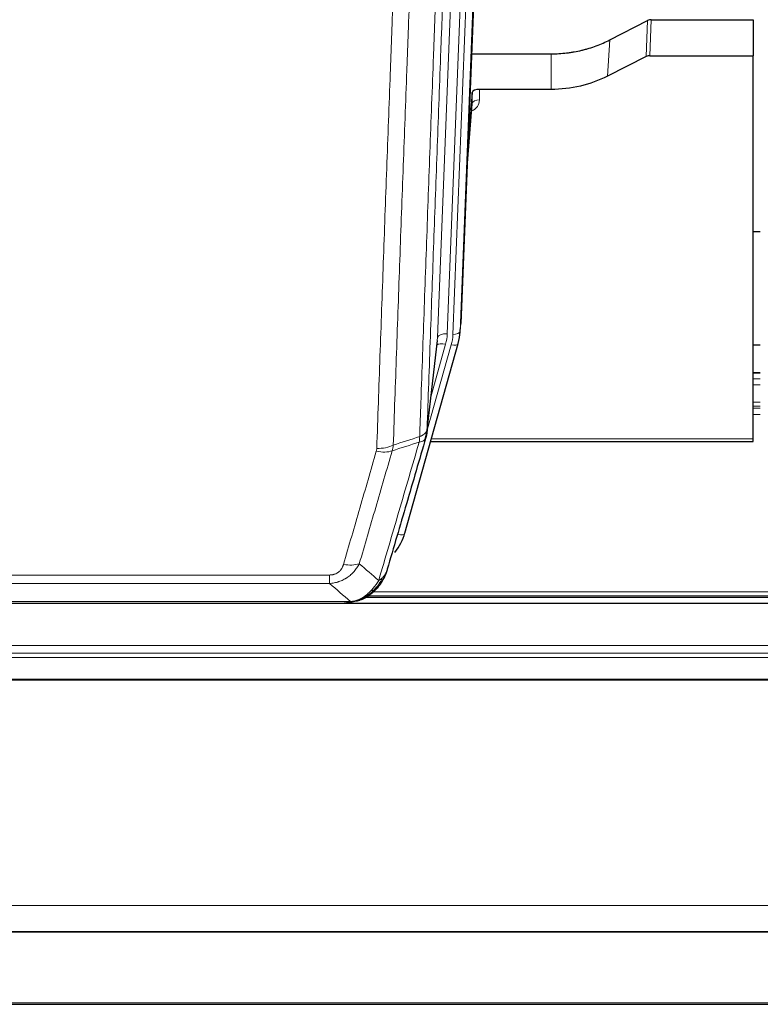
# Model space of a CAD drawing. Header units: inches. Extents: x 0 to 23760, y -13 to 16800.
# Tile 38 of 256: x 5719 to 6028, y 5565 to 5975. Entities that reach past the tile are written whole.
import ezdxf

# ---------------------------------------------------------------- set-up
doc = ezdxf.new("R2010")
doc.units = ezdxf.units.IN
doc.layers.add('1', color=7, linetype='Continuous', true_color=0xffffff)
doc.layers.add('254', color=7, linetype='Continuous', true_color=0xffffff)

msp = doc.modelspace()

# ---------------------------------------------------------------- linework, layer by layer
at = {"layer": '1', "color": 2, "linetype": 'Continuous', "lineweight": 25}
for p, q in [((5916.056, 6181.309), (5902.938, 5848.108)), ((5982.147, 5974.587), (6024.534, 5974.587)), ((6024.534, 5974.587), (6024.534, 5959.597)), ((5964.97, 5966.203), (5980.648, 5974.231)), ((5907.359, 5960.395), (5940.534, 5960.395)), ((5980.078, 5959.245), (5963.913, 5951.071)), ((5981.576, 5959.597), (6024.534, 5959.597)), ((6024.534, 5800.117), (6024.534, 5959.597)), ((5907.632, 5944.335), (5905.81, 5921.053)), ((5907.643, 5939.758), (5907.632, 5944.335)), ((5940.534, 5945.585), (5910.631, 5945.585)), ((5905.429, 5911.379), (5907.636, 5939.579)), ((6027.497, 5886.312), (6024.525, 5886.312)), ((5902.443, 5843.264), (5902.816, 5846.523)), ((5879.587, 5760.916), (5901.761, 5839.802)), ((5888.725, 5802.603), (5893.141, 5841.122)), ((5901.761, 5839.802), (5901.78, 5839.898)), ((6027.531, 5827.566), (6024.483, 5827.566)), ((5890.314, 5799.086), (6024.534, 5799.086)), ((6024.534, 5799.086), (6024.534, 5800.117)), ((5861.536, 5733.3), (5861.636, 5733.328)), ((5863.488, 5734.33), (6187.485, 5734.33)), ((6528.034, 5731.633), (5411.034, 5731.633)), ((5636.473, 5731.824), (5854.594, 5731.824)), ((5411.034, 5595.14), (6528.034, 5595.14)), ((5411.034, 5594.958), (6528.034, 5594.958)), ((5411.034, 5564.83), (6528.034, 5564.83))]:
    msp.add_line(p, q, dxfattribs=at)
at = {"layer": '1', "color": 110, "linetype": 'Continuous', "lineweight": 13}
for p, q in [((5910.289, 6175.816), (5897.223, 5843.922)), ((5899.57, 5843.629), (5912.681, 6176.651)), ((5915.675, 6177.871), (5902.564, 5844.849)), ((5893.231, 5842.295), (5906.297, 6174.189)), ((5982.147, 5974.587), (5981.576, 5959.597)), ((5980.078, 5959.245), (5980.648, 5974.231)), ((5963.913, 5951.071), (5964.97, 5966.203)), ((5940.534, 5945.585), (5940.534, 5960.395)), ((5910.631, 5945.585), (5910.641, 5941.169)), ((5905.436, 5911.571), (5907.643, 5939.758)), ((5902.564, 5844.849), (5902.938, 5848.108)), ((5888.801, 5803.394), (5898.873, 5839.228)), ((5888.854, 5804.115), (5893.231, 5842.295)), ((5890.5, 5818.083), (5896.526, 5839.521)), ((6024.483, 5827.51), (6027.531, 5827.51)), ((6024.483, 5825.062), (6027.531, 5825.062)), ((6024.483, 5822.584), (6027.531, 5822.584)), ((6024.483, 5815.394), (6027.531, 5815.394)), ((6024.483, 5813.742), (6027.531, 5813.742)), ((6024.483, 5812.957), (6027.531, 5812.957)), ((6024.483, 5810.259), (6027.531, 5810.259)), ((5890.601, 5800.117), (6024.534, 5800.117)), ((5876.699, 5760.342), (5881.425, 5777.153)), ((5642.862, 5743.488), (5848.205, 5743.488)), ((5848.205, 5739.955), (5848.205, 5743.488)), ((5848.205, 5739.955), (5642.862, 5739.955)), ((5861.636, 5733.328), (5861.705, 5733.486)), ((5864.38, 5734.891), (6186.593, 5734.891)), ((5866.313, 5736.504), (6184.586, 5736.504)), ((5634.131, 5732.487), (5856.937, 5732.487)), ((5411.034, 5714.176), (6528.034, 5714.176)), ((5411.034, 5710.934), (6528.034, 5710.934)), ((5411.034, 5709.09), (6528.034, 5709.09)), ((5411.034, 5700.177), (6528.034, 5700.176)), ((5411.034, 5699.732), (6528.034, 5699.732)), ((5411.034, 5605.905), (6528.034, 5605.905)), ((5411.034, 5565.375), (6528.034, 5565.375))]:
    msp.add_line(p, q, dxfattribs=at)
at = {"layer": '1', "color": 2, "linetype": 'Continuous', "lineweight": 25}
for centre, major_axis, ratio, start_param, end_param in [((5982.148, 5971.925), (3, -0.007), 0.8874311, 1.5734878, 2.096692), ((5981.579, 5956.968), (3, -0.011), 0.8761328, 1.5751062, 2.0983104), ((5910.631, 5944.291), (-3, 0), 0.4313147, 4.7122344, 6.2494043), ((5875.552, 5845.765), (27.027, -0.37), 0.8864308, 6.0512739, 6.2604253), ((5853.392, 5766.929), (27.014, -0.465), 0.8900028, 5.6783871, 6.0539117)]:
    msp.add_ellipse(centre, major_axis=major_axis, ratio=ratio, start_param=start_param, end_param=end_param, dxfattribs=at)
at = {"layer": '1', "color": 110, "linetype": 'Continuous', "lineweight": 13}
for centre, major_axis, ratio, start_param, end_param in [((5904.638, 5941.169), (6.003, -0.046), 0.8757409, 5.1963204, 6.2920244), ((5910.641, 5939.715), (-3, -0.007), 0.4848086, 4.7112485, 6.2484184), ((5897.223, 5842.075), (3.997, -0.157), 0.4614673, 1.5889619, 3.1073983), ((5873.205, 5844.672), (24.033, -0.038), 0.8858289, 6.0405671, 6.2497185), ((5875.552, 5844.379), (24.033, -0.038), 0.8858289, 6.0405671, 6.2497185), ((5899.57, 5845.015), (2.998, -0.118), 0.4614673, 4.7305545, 6.248991), ((5896.526, 5837.674), (3.851, -1.082), 0.4480327, 1.6960734, 2.8915811), ((5898.873, 5840.613), (2.888, -0.812), 0.4480327, 4.837666, 6.2831701), ((5867.713, 5800.592), (-9.604, 2.788), 0.5442898, 1.7274916, 2.473129), ((5867.901, 5801.765), (-9.994, 0.345), 0.559112, 1.5901207, 2.34753), ((5876.699, 5761.727), (2.888, -0.812), 0.4480327, 4.837666, 6.2831701), ((5854.052, 5753.71), (9.598, -2.808), 0.562843, 4.8755761, 5.6185342)]:
    msp.add_ellipse(centre, major_axis=major_axis, ratio=ratio, start_param=start_param, end_param=end_param, dxfattribs=at)
for points, knots in [([(5901.05, 6126.783), (5900.48, 6112.783), (5899.355, 6084.915), (5898.261, 6057.312), (5897.452, 6036.708), (5897.05, 6026.431), (5896.586, 6014.484), (5896.389, 6009.373), (5896.257, 6005.968), (5896.191, 6004.266), (5895.864, 5995.764), (5895.473, 5985.588), (5895.023, 5973.763), (5894.831, 5968.705), (5894.703, 5965.335), (5894.64, 5963.651), (5894.067, 5948.507), (5893.066, 5921.739), (5891.611, 5882.045), (5890.205, 5842.811), (5889.299, 5816.962), (5888.854, 5804.115)], [0, 0, 0, 0, 0.125, 0.25, 0.25, 0.3125, 0.34375, 0.359375, 0.359375, 0.375, 0.375, 0.4375, 0.46875, 0.484375, 0.484375, 0.5, 0.5, 0.625, 0.75, 0.875, 1, 1, 1, 1]), ([(5885.765, 5801.106), (5885.821, 5802.718), (5885.877, 5804.332), (5885.989, 5807.561), (5886.157, 5812.408), (5886.553, 5823.743), (5886.896, 5833.502), (5887.59, 5853.079), (5888.53, 5879.335), (5889.988, 5919.18), (5890.993, 5946.051), (5891.567, 5961.252), (5891.63, 5962.942), (5891.759, 5966.325), (5891.951, 5971.402), (5892.402, 5983.273), (5892.794, 5993.487), (5893.122, 6002.022), (5893.188, 6003.73), (5893.32, 6007.148), (5893.519, 6012.278), (5893.984, 6024.27), (5894.386, 6034.586), (5895.198, 6055.268), (5896.295, 6082.976), (5897.423, 6110.949), (5897.994, 6125.002)], [0, 0, 0, 0, 0.015625, 0.015625, 0.03125, 0.0625, 0.125, 0.125, 0.25, 0.375, 0.5, 0.5, 0.515625, 0.515625, 0.53125, 0.5625, 0.625, 0.625, 0.640625, 0.640625, 0.65625, 0.6875, 0.75, 0.75, 0.875, 1, 1, 1, 1]), ([(5867.901, 5796.172), (5868.338, 5808.885), (5869.229, 5834.463), (5870.149, 5860.343), (5870.851, 5879.866), (5871.087, 5886.392), (5871.563, 5899.483), (5871.803, 5906.047), (5872.528, 5925.796), (5873.02, 5939.033), (5873.643, 5955.669), (5873.768, 5959), (5874.02, 5965.67), (5874.398, 5975.688), (5874.781, 5985.743), (5875.551, 6005.901), (5876.593, 6032.91), (5878.201, 6073.814), (5879.302, 6101.344), (5879.859, 6115.174)], [0, 0, 0, 0, 0.125, 0.25, 0.25, 0.3125, 0.3125, 0.375, 0.375, 0.5, 0.5, 0.53125, 0.53125, 0.5625, 0.625, 0.625, 0.75, 0.875, 1, 1, 1, 1]), ([(5886.742, 6116.135), (5886.184, 6102.322), (5885.082, 6074.827), (5883.472, 6033.975), (5882.429, 6007.001), (5881.657, 5986.868), (5881.274, 5976.826), (5880.895, 5966.821), (5880.644, 5960.159), (5880.518, 5956.832), (5879.894, 5940.218), (5879.402, 5926.998), (5878.676, 5907.273), (5878.436, 5900.718), (5877.959, 5887.643), (5877.723, 5881.125), (5877.02, 5861.627), (5876.098, 5835.78), (5875.207, 5810.235), (5874.768, 5797.538)], [0, 0, 0, 0, 0.125, 0.25, 0.375, 0.375, 0.4375, 0.46875, 0.46875, 0.5, 0.5, 0.625, 0.625, 0.6875, 0.6875, 0.75, 0.75, 0.875, 1, 1, 1, 1]), ([(5885.765, 5801.106), (5885.778, 5801.111), (5885.803, 5801.12), (5885.841, 5801.135), (5885.879, 5801.149), (5885.917, 5801.164), (5885.956, 5801.18), (5885.994, 5801.195), (5886.033, 5801.211), (5886.071, 5801.227), (5886.11, 5801.243), (5886.149, 5801.259), (5886.188, 5801.276), (5886.227, 5801.293), (5886.266, 5801.311), (5886.305, 5801.328), (5886.344, 5801.346), (5886.383, 5801.365), (5886.422, 5801.383), (5886.461, 5801.402), (5886.5, 5801.421), (5886.54, 5801.44), (5886.579, 5801.46), (5886.618, 5801.48), (5886.657, 5801.5), (5886.697, 5801.521), (5886.736, 5801.542), (5886.775, 5801.563), (5886.814, 5801.585), (5886.853, 5801.607), (5886.892, 5801.629), (5886.931, 5801.651), (5886.97, 5801.674), (5887.008, 5801.697), (5887.047, 5801.721), (5887.085, 5801.745), (5887.124, 5801.769), (5887.162, 5801.793), (5887.2, 5801.818), (5887.238, 5801.843), (5887.276, 5801.869), (5887.313, 5801.894), (5887.351, 5801.92), (5887.388, 5801.947), (5887.425, 5801.974), (5887.462, 5802.001), (5887.499, 5802.028), (5887.535, 5802.056), (5887.572, 5802.084), (5887.608, 5802.113), (5887.643, 5802.142), (5887.679, 5802.171), (5887.714, 5802.201), (5887.749, 5802.231), (5887.783, 5802.261), (5887.818, 5802.291), (5887.852, 5802.322), (5887.885, 5802.354), (5887.918, 5802.385), (5887.954, 5802.42), (5887.991, 5802.456), (5888.029, 5802.496), (5888.066, 5802.535), (5888.103, 5802.575), (5888.139, 5802.615), (5888.174, 5802.655), (5888.208, 5802.696), (5888.242, 5802.736), (5888.274, 5802.777), (5888.306, 5802.818), (5888.337, 5802.859), (5888.367, 5802.9), (5888.396, 5802.942), (5888.425, 5802.984), (5888.452, 5803.026), (5888.479, 5803.068), (5888.504, 5803.11), (5888.529, 5803.152), (5888.553, 5803.195), (5888.576, 5803.237), (5888.599, 5803.28), (5888.62, 5803.323), (5888.641, 5803.366), (5888.66, 5803.409), (5888.679, 5803.453), (5888.697, 5803.496), (5888.714, 5803.54), (5888.73, 5803.583), (5888.745, 5803.627), (5888.76, 5803.671), (5888.773, 5803.715), (5888.786, 5803.759), (5888.798, 5803.803), (5888.808, 5803.848), (5888.818, 5803.892), (5888.827, 5803.936), (5888.836, 5803.981), (5888.843, 5804.025), (5888.849, 5804.07), (5888.853, 5804.1), (5888.854, 5804.115)], [0, 0, 0, 0, 0.0069372, 0.0139334, 0.0209887, 0.028103, 0.0352764, 0.0425088, 0.0498003, 0.0571509, 0.0645605, 0.0720292, 0.0795569, 0.0871437, 0.0947896, 0.1024945, 0.1102584, 0.1180815, 0.1259636, 0.1339048, 0.141905, 0.1499643, 0.1580827, 0.1662601, 0.1744966, 0.1827922, 0.1911468, 0.1995605, 0.2080333, 0.2165651, 0.225156, 0.233806, 0.2425151, 0.2512832, 0.2601104, 0.2689967, 0.277942, 0.2869465, 0.29601, 0.3051325, 0.3143142, 0.3235549, 0.3328547, 0.3422136, 0.3516315, 0.3611085, 0.3706446, 0.3802398, 0.3898941, 0.3996074, 0.4093798, 0.4192113, 0.4291019, 0.4390515, 0.4490602, 0.459128, 0.4692549, 0.4794409, 0.4896859, 0.4999901, 0.5124905, 0.524991, 0.5374914, 0.5499918, 0.5624922, 0.5749926, 0.587493, 0.5999934, 0.6124937, 0.6249941, 0.6374944, 0.6499948, 0.6624951, 0.6749954, 0.6874957, 0.699996, 0.7124963, 0.7249966, 0.7374968, 0.7499971, 0.7624973, 0.7749976, 0.7874978, 0.799998, 0.8124982, 0.8249984, 0.8374986, 0.8499988, 0.8624989, 0.8749991, 0.8874992, 0.8999993, 0.9124995, 0.9249996, 0.9374997, 0.9499998, 0.9624998, 0.9749999, 0.9875, 1, 1, 1, 1]), ([(5868.699, 5741.206), (5870.097, 5745.96), (5871.496, 5750.727), (5874.299, 5760.282), (5875.702, 5765.072), (5879.915, 5779.475), (5882.731, 5789.122), (5885.553, 5798.815)], [0, 0, 0, 0, 0.25, 0.25, 0.5, 0.5, 1, 1, 1, 1]), ([(5885.765, 5801.106), (5885.744, 5800.705), (5885.729, 5800.318), (5885.671, 5799.56), (5885.628, 5799.188), (5885.553, 5798.815)], [0, 0, 0, 0, 0.5, 0.5, 1, 1, 1, 1]), ([(5885.553, 5798.815), (5885.962, 5798.85), (5886.335, 5798.92), (5886.993, 5799.123), (5887.278, 5799.257), (5887.75, 5799.579), (5887.936, 5799.767), (5888.199, 5800.187), (5888.277, 5800.418), (5888.298, 5800.664)], [0, 0, 0, 0, 0.25, 0.25, 0.5, 0.5, 0.75, 0.75, 1, 1, 1, 1]), ([(5854.052, 5747.923), (5855.186, 5751.815), (5856.321, 5755.715), (5858.594, 5763.53), (5859.731, 5767.445), (5863.147, 5779.213), (5865.428, 5787.089), (5867.713, 5794.994)], [0, 0, 0, 0, 0.25, 0.25, 0.5, 0.5, 1, 1, 1, 1]), ([(5874.31, 5795.165), (5872.021, 5787.272), (5869.737, 5779.409), (5866.318, 5767.659), (5865.179, 5763.75), (5862.904, 5755.948), (5861.767, 5752.054), (5860.632, 5748.168)], [0, 0, 0, 0, 0.5, 0.5, 0.75, 0.75, 1, 1, 1, 1]), ([(5867.901, 5796.172), (5867.894, 5795.973), (5867.875, 5795.775), (5867.813, 5795.383), (5867.769, 5795.188), (5867.713, 5794.994)], [0, 0, 0, 0, 0.5, 0.5, 1, 1, 1, 1]), ([(5860.632, 5748.168), (5860.334, 5747.6), (5860.008, 5747.053), (5859.295, 5746.002), (5858.909, 5745.497), (5858.28, 5744.775), (5858.008, 5744.481), (5857.723, 5744.197), (5857.608, 5744.084), (5857.55, 5744.027), (5857.374, 5743.861), (5857.256, 5743.752), (5856.653, 5743.216), (5856.144, 5742.819), (5855.472, 5742.364), (5855.336, 5742.276), (5855.129, 5742.146), (5855.059, 5742.103), (5854.92, 5742.018), (5854.849, 5741.977), (5854.497, 5741.772), (5854.21, 5741.618), (5853.334, 5741.184), (5852.73, 5740.934), (5852.026, 5740.697), (5851.947, 5740.672), (5851.79, 5740.621), (5851.71, 5740.597), (5851.472, 5740.525), (5851.313, 5740.48), (5850.833, 5740.353), (5850.511, 5740.279), (5849.536, 5740.088), (5848.875, 5740.001), (5848.205, 5739.955)], [0, 0, 0, 0, 0.125, 0.125, 0.25, 0.25, 0.3125, 0.328125, 0.328125, 0.34375, 0.34375, 0.375, 0.375, 0.5, 0.5, 0.53125, 0.53125, 0.546875, 0.546875, 0.5625, 0.5625, 0.625, 0.625, 0.75, 0.75, 0.765625, 0.765625, 0.78125, 0.78125, 0.8125, 0.8125, 0.875, 0.875, 1, 1, 1, 1]), ([(5854.052, 5747.923), (5854.031, 5747.851), (5854.009, 5747.779), (5853.963, 5747.636), (5853.939, 5747.564), (5853.863, 5747.351), (5853.809, 5747.21), (5853.691, 5746.932), (5853.627, 5746.795), (5853.491, 5746.523), (5853.418, 5746.389), (5853.26, 5746.125), (5853.176, 5745.994), (5853.041, 5745.802), (5852.994, 5745.739), (5852.898, 5745.613), (5852.848, 5745.55), (5852.694, 5745.366), (5852.586, 5745.247), (5852.359, 5745.018), (5852.239, 5744.908), (5852.049, 5744.749), (5851.952, 5744.671), (5851.851, 5744.596), (5851.783, 5744.547), (5851.748, 5744.523), (5851.574, 5744.402), (5851.429, 5744.313), (5850.982, 5744.064), (5850.666, 5743.925), (5850.245, 5743.786), (5850.16, 5743.759), (5849.987, 5743.71), (5849.9, 5743.688), (5849.639, 5743.626), (5849.463, 5743.593), (5849.108, 5743.539), (5848.929, 5743.52), (5848.569, 5743.494), (5848.388, 5743.488), (5848.205, 5743.488)], [0, 0, 0, 0, 0.03125, 0.03125, 0.0625, 0.0625, 0.125, 0.125, 0.1875, 0.1875, 0.25, 0.25, 0.3125, 0.3125, 0.34375, 0.34375, 0.375, 0.375, 0.4375, 0.4375, 0.5, 0.5, 0.53125, 0.546875, 0.546875, 0.5625, 0.5625, 0.625, 0.625, 0.75, 0.75, 0.78125, 0.78125, 0.8125, 0.8125, 0.875, 0.875, 0.9375, 0.9375, 1, 1, 1, 1]), ([(5868.699, 5741.206), (5868.006, 5740.091), (5867.24, 5738.993), (5866.113, 5737.643), (5865.823, 5737.315), (5865.524, 5736.999)], [0, 0, 0, 0, 0.75, 0.75, 1, 1, 1, 1]), ([(5870.406, 5742.536), (5869.708, 5741.083), (5868.837, 5739.689), (5867.476, 5738.006), (5867.12, 5737.6), (5866.748, 5737.211)], [0, 0, 0, 0, 0.75, 0.75, 1, 1, 1, 1]), ([(5870.406, 5742.536), (5870.283, 5742.414), (5870.155, 5742.294), (5869.823, 5742.003), (5869.612, 5741.834), (5869.171, 5741.51), (5868.94, 5741.354), (5868.699, 5741.206)], [0, 0, 0, 0, 0.25, 0.25, 0.625, 0.625, 1, 1, 1, 1]), ([(5871.617, 5744.12), (5871.578, 5744.05), (5871.537, 5743.98), (5871.37, 5743.702), (5871.231, 5743.498), (5870.927, 5743.102), (5870.763, 5742.909), (5870.528, 5742.659), (5870.468, 5742.597), (5870.406, 5742.536)], [0, 0, 0, 0, 0.125, 0.125, 0.5, 0.5, 0.875, 0.875, 1, 1, 1, 1]), ([(5865.524, 5736.999), (5865.374, 5736.84), (5865.223, 5736.685), (5864.608, 5736.076), (5864.129, 5735.648), (5863.135, 5734.862), (5862.62, 5734.504), (5861.913, 5734.079), (5861.735, 5733.977), (5861.554, 5733.88)], [0, 0, 0, 0, 0.125, 0.125, 0.5, 0.5, 0.875, 0.875, 1, 1, 1, 1]), ([(5866.748, 5737.211), (5866.649, 5737.185), (5866.548, 5737.162), (5866.291, 5737.111), (5866.134, 5737.088), (5865.823, 5737.043), (5865.67, 5737.023), (5865.524, 5736.999)], [0, 0, 0, 0, 0.25, 0.25, 0.625, 0.625, 1, 1, 1, 1]), ([(5867.734, 5737.696), (5867.703, 5737.669), (5867.671, 5737.643), (5867.536, 5737.542), (5867.423, 5737.472), (5867.174, 5737.35), (5867.038, 5737.298), (5866.846, 5737.238), (5866.797, 5737.224), (5866.748, 5737.211)], [0, 0, 0, 0, 0.125, 0.125, 0.5, 0.5, 0.875, 0.875, 1, 1, 1, 1]), ([(5861.554, 5733.88), (5861.194, 5733.685), (5860.827, 5733.509), (5859.333, 5732.882), (5858.157, 5732.588), (5856.937, 5732.487)], [0, 0, 0, 0, 0.25, 0.25, 1, 1, 1, 1]), ([(5861.705, 5733.486), (5861.706, 5733.515), (5861.705, 5733.548), (5861.691, 5733.633), (5861.675, 5733.689), (5861.627, 5733.793), (5861.595, 5733.841), (5861.554, 5733.88)], [0, 0, 0, 0, 0.25, 0.25, 0.625, 0.625, 1, 1, 1, 1]), ([(5856.066, 5731.966), (5856.074, 5731.968), (5856.09, 5731.972), (5856.113, 5731.977), (5856.137, 5731.983), (5856.16, 5731.989), (5856.182, 5731.995), (5856.205, 5732.001), (5856.226, 5732.007), (5856.248, 5732.013), (5856.269, 5732.019), (5856.29, 5732.025), (5856.311, 5732.032), (5856.331, 5732.038), (5856.351, 5732.045), (5856.371, 5732.051), (5856.39, 5732.058), (5856.409, 5732.065), (5856.428, 5732.072), (5856.446, 5732.079), (5856.464, 5732.086), (5856.482, 5732.093), (5856.499, 5732.1), (5856.516, 5732.107), (5856.533, 5732.114), (5856.549, 5732.122), (5856.565, 5732.129), (5856.581, 5732.137), (5856.596, 5732.144), (5856.611, 5732.152), (5856.626, 5732.16), (5856.64, 5732.168), (5856.654, 5732.175), (5856.668, 5732.183), (5856.682, 5732.191), (5856.695, 5732.199), (5856.707, 5732.207), (5856.72, 5732.216), (5856.732, 5732.224), (5856.743, 5732.232), (5856.755, 5732.241), (5856.766, 5732.249), (5856.776, 5732.257), (5856.787, 5732.266), (5856.797, 5732.275), (5856.807, 5732.283), (5856.816, 5732.292), (5856.825, 5732.301), (5856.834, 5732.31), (5856.842, 5732.318), (5856.85, 5732.327), (5856.858, 5732.336), (5856.865, 5732.345), (5856.872, 5732.354), (5856.879, 5732.364), (5856.886, 5732.373), (5856.892, 5732.382), (5856.897, 5732.391), (5856.903, 5732.401), (5856.908, 5732.41), (5856.913, 5732.419), (5856.917, 5732.429), (5856.921, 5732.438), (5856.925, 5732.448), (5856.928, 5732.458), (5856.931, 5732.467), (5856.934, 5732.477), (5856.936, 5732.483), (5856.937, 5732.487)], [0, 0, 0, 0, 0.0185022, 0.0368847, 0.0551481, 0.073293, 0.0913199, 0.1092294, 0.1270222, 0.1446988, 0.1622598, 0.1797059, 0.1970378, 0.2142561, 0.2313614, 0.2483544, 0.265236, 0.2820066, 0.2986672, 0.3152184, 0.331661, 0.3479958, 0.3642235, 0.380345, 0.3963611, 0.4122725, 0.4280803, 0.4437851, 0.459388, 0.4748898, 0.4902915, 0.5055939, 0.5207981, 0.535905, 0.5509156, 0.565831, 0.5806521, 0.5953801, 0.6100159, 0.6245607, 0.6390157, 0.6533819, 0.6676604, 0.6818526, 0.6959596, 0.7099825, 0.7239227, 0.7377815, 0.75156, 0.7652597, 0.7788818, 0.7924277, 0.8058989, 0.8192966, 0.8326224, 0.8458776, 0.8590638, 0.8721825, 0.8852351, 0.8982233, 0.9111485, 0.9240124, 0.9368166, 0.9495628, 0.9622525, 0.9748874, 0.9874694, 1, 1, 1, 1])]:
    msp.add_open_spline(points, degree=3, knots=knots, dxfattribs=at)
at = {"layer": '1', "color": 2, "linetype": 'Continuous', "lineweight": 25}
for points, knots in [([(5940.534, 5960.395), (5941.604, 5960.395), (5943.739, 5960.458), (5945.864, 5960.644), (5947.19, 5960.799), (5947.455, 5960.832), (5947.984, 5960.902), (5948.775, 5961.012), (5949.563, 5961.139), (5951.134, 5961.417), (5952.174, 5961.632), (5953.336, 5961.909), (5953.465, 5961.94), (5953.722, 5962.003), (5954.108, 5962.1), (5955.004, 5962.334), (5955.764, 5962.551), (5957.274, 5963.007), (5959.261, 5963.672), (5961.195, 5964.449), (5963.103, 5965.283), (5964.043, 5965.728), (5964.97, 5966.203)], [0, 0, 0, 0, 0.125, 0.25, 0.25, 0.28125, 0.28125, 0.3125, 0.375, 0.375, 0.5, 0.5, 0.515625, 0.515625, 0.53125, 0.5625, 0.625, 0.625, 0.75, 0.875, 0.875, 1, 1, 1, 1]), ([(5963.913, 5951.071), (5960.38, 5949.285), (5956.578, 5947.906), (5948.695, 5946.056), (5944.615, 5945.585), (5940.534, 5945.585)], [0, 0, 0, 0, 0.5, 0.5, 1, 1, 1, 1]), ([(5888.854, 5804.115), (5888.854, 5804.104), (5888.853, 5804.064), (5888.849, 5803.978), (5888.842, 5803.839), (5888.831, 5803.646), (5888.812, 5803.4), (5888.783, 5803.101), (5888.742, 5802.749), (5888.698, 5802.449), (5888.659, 5802.218), (5888.634, 5802.075), (5888.608, 5801.936), (5888.581, 5801.801), (5888.553, 5801.669), (5888.526, 5801.542), (5888.498, 5801.419), (5888.469, 5801.299), (5888.441, 5801.184), (5888.412, 5801.072), (5888.383, 5800.965), (5888.355, 5800.861), (5888.327, 5800.761), (5888.308, 5800.696), (5888.298, 5800.664)], [0, 0, 0, 0, 0.0092499, 0.0337179, 0.073404, 0.128308, 0.1984299, 0.2837694, 0.3843264, 0.5001005, 0.5424888, 0.5838484, 0.6241794, 0.6634821, 0.7017567, 0.7390032, 0.7752221, 0.8104134, 0.8445775, 0.8777146, 0.909825, 0.9409091, 0.9709673, 1, 1, 1, 1]), ([(5888.298, 5800.664), (5885.612, 5791.453), (5882.933, 5782.283), (5878.922, 5768.59), (5877.587, 5764.037), (5874.919, 5754.95), (5873.586, 5750.417), (5872.256, 5745.895)], [0, 0, 0, 0, 0.5, 0.5, 0.75, 0.75, 1, 1, 1, 1]), ([(5872.256, 5745.895), (5872.25, 5745.873), (5872.238, 5745.829), (5872.22, 5745.763), (5872.202, 5745.697), (5872.183, 5745.632), (5872.165, 5745.567), (5872.146, 5745.502), (5872.127, 5745.437), (5872.108, 5745.373), (5872.088, 5745.309), (5872.069, 5745.246), (5872.049, 5745.182), (5872.03, 5745.119), (5872.01, 5745.057), (5871.99, 5744.994), (5871.969, 5744.932), (5871.949, 5744.87), (5871.928, 5744.809), (5871.908, 5744.747), (5871.887, 5744.686), (5871.866, 5744.626), (5871.845, 5744.565), (5871.824, 5744.505), (5871.802, 5744.445), (5871.781, 5744.385), (5871.759, 5744.326), (5871.738, 5744.267), (5871.716, 5744.208), (5871.694, 5744.15), (5871.672, 5744.092), (5871.649, 5744.034), (5871.627, 5743.976), (5871.605, 5743.919), (5871.582, 5743.862), (5871.56, 5743.805), (5871.537, 5743.749), (5871.514, 5743.693), (5871.491, 5743.637), (5871.468, 5743.581), (5871.445, 5743.526), (5871.422, 5743.471), (5871.398, 5743.416), (5871.375, 5743.362), (5871.351, 5743.307), (5871.328, 5743.253), (5871.304, 5743.2), (5871.281, 5743.147), (5871.257, 5743.093), (5871.233, 5743.041), (5871.209, 5742.988), (5871.185, 5742.936), (5871.161, 5742.884), (5871.137, 5742.832), (5871.113, 5742.781), (5871.088, 5742.73), (5871.064, 5742.679), (5871.04, 5742.629), (5871.015, 5742.578), (5870.991, 5742.528), (5870.966, 5742.479), (5870.942, 5742.429), (5870.917, 5742.38), (5870.893, 5742.331), (5870.868, 5742.283), (5870.843, 5742.234), (5870.825, 5742.198), (5870.814, 5742.178), (5870.812, 5742.175)], [0, 0, 0, 0, 0.0171812, 0.0343046, 0.0513704, 0.0683783, 0.0853286, 0.1022212, 0.119056, 0.1358331, 0.1525524, 0.1692141, 0.185818, 0.2023642, 0.2188526, 0.2352834, 0.2516564, 0.2679717, 0.2842292, 0.3004291, 0.3165712, 0.3326555, 0.3486822, 0.3646511, 0.3805623, 0.3964158, 0.4122116, 0.4279496, 0.4436299, 0.4592525, 0.4748173, 0.4903244, 0.5057738, 0.5211655, 0.5364994, 0.5517757, 0.5669942, 0.5821549, 0.597258, 0.6123033, 0.6272909, 0.6422208, 0.6570929, 0.6719073, 0.686664, 0.701363, 0.7160042, 0.7305878, 0.7451136, 0.7595816, 0.773992, 0.7883446, 0.8026395, 0.8168767, 0.8310561, 0.8451778, 0.8592418, 0.8732481, 0.8871967, 0.9010875, 0.9149206, 0.928696, 0.9424136, 0.9560736, 0.9696758, 0.9832203, 0.996707, 1, 1, 1, 1]), ([(5872.256, 5745.895), (5872.171, 5745.434), (5872.029, 5744.983), (5871.766, 5744.404), (5871.694, 5744.261), (5871.617, 5744.12)], [0, 0, 0, 0, 0.75, 0.75, 1, 1, 1, 1]), ([(5871.617, 5744.12), (5871.004, 5742.381), (5870.108, 5740.692), (5868.579, 5738.656), (5868.169, 5738.165), (5867.734, 5737.696)], [0, 0, 0, 0, 0.75, 0.75, 1, 1, 1, 1]), ([(5866.748, 5737.211), (5866.562, 5737.017), (5866.373, 5736.826), (5865.601, 5736.083), (5864.991, 5735.567), (5863.722, 5734.629), (5863.062, 5734.207), (5862.161, 5733.715), (5861.933, 5733.597), (5861.705, 5733.486)], [0, 0, 0, 0, 0.125, 0.125, 0.5, 0.5, 0.875, 0.875, 1, 1, 1, 1]), ([(5867.734, 5737.696), (5867.516, 5737.461), (5867.293, 5737.232), (5866.419, 5736.382), (5865.729, 5735.801), (5865.002, 5735.275)], [0, 0, 0, 0, 0.2626999, 0.2626999, 1, 1, 1, 1]), ([(5868.113, 5738.166), (5868.057, 5738.064), (5867.988, 5737.961), (5867.852, 5737.805), (5867.796, 5737.749), (5867.734, 5737.696)], [0, 0, 0, 0, 0.6295096, 0.6295096, 1, 1, 1, 1]), ([(5861.705, 5733.486), (5861.247, 5733.262), (5860.783, 5733.063), (5858.913, 5732.361), (5857.476, 5732.055), (5856.066, 5731.966)], [0, 0, 0, 0, 0.25, 0.25, 1, 1, 1, 1]), ([(5861.536, 5733.3), (5860.958, 5733.05), (5860.37, 5732.831), (5859.689, 5732.616), (5859.602, 5732.59), (5859.515, 5732.563)], [0, 0, 0, 0, 0.8717446, 0.8717446, 1, 1, 1, 1]), ([(5854.394, 5731.826), (5854.409, 5731.826), (5854.437, 5731.825), (5854.478, 5731.825), (5854.519, 5731.824), (5854.558, 5731.824), (5854.597, 5731.824), (5854.634, 5731.824), (5854.671, 5731.824), (5854.706, 5731.825), (5854.74, 5731.825), (5854.773, 5731.826), (5854.805, 5731.827), (5854.836, 5731.827), (5854.866, 5731.828), (5854.895, 5731.829), (5854.923, 5731.83), (5854.95, 5731.831), (5854.976, 5731.832), (5855.001, 5731.834), (5855.024, 5731.835), (5855.047, 5731.836), (5855.068, 5731.837), (5855.089, 5731.838), (5855.108, 5731.839), (5855.127, 5731.84), (5855.144, 5731.842), (5855.16, 5731.843), (5855.176, 5731.844), (5855.19, 5731.845), (5855.203, 5731.846), (5855.215, 5731.846), (5855.226, 5731.847), (5855.236, 5731.848), (5855.245, 5731.849), (5855.253, 5731.849), (5855.259, 5731.85), (5855.265, 5731.85), (5855.27, 5731.851), (5855.282, 5731.852), (5855.303, 5731.853), (5855.332, 5731.856), (5855.361, 5731.859), (5855.389, 5731.861), (5855.417, 5731.864), (5855.445, 5731.867), (5855.472, 5731.87), (5855.499, 5731.873), (5855.526, 5731.876), (5855.552, 5731.879), (5855.578, 5731.882), (5855.603, 5731.886), (5855.629, 5731.889), (5855.654, 5731.892), (5855.678, 5731.896), (5855.703, 5731.899), (5855.727, 5731.903), (5855.75, 5731.907), (5855.774, 5731.91), (5855.797, 5731.914), (5855.819, 5731.918), (5855.842, 5731.922), (5855.864, 5731.926), (5855.885, 5731.929), (5855.907, 5731.933), (5855.928, 5731.937), (5855.949, 5731.941), (5855.969, 5731.946), (5855.989, 5731.95), (5856.009, 5731.954), (5856.028, 5731.958), (5856.047, 5731.962), (5856.06, 5731.965), (5856.066, 5731.966)], [0, 0, 0, 0, 0.0247661, 0.0489206, 0.0724636, 0.0953949, 0.1177147, 0.1394229, 0.1605195, 0.1810045, 0.2008779, 0.2201398, 0.23879, 0.2568287, 0.2742558, 0.2910713, 0.3072753, 0.3228676, 0.3378484, 0.3522176, 0.3659752, 0.3791212, 0.3916556, 0.4035785, 0.4148897, 0.4255894, 0.4356775, 0.445154, 0.454019, 0.4622723, 0.4699141, 0.4769443, 0.4833629, 0.48917, 0.4943654, 0.4989493, 0.5029216, 0.5062824, 0.5090316, 0.5111692, 0.5284651, 0.5456049, 0.5625886, 0.5794163, 0.5960881, 0.612604, 0.6289642, 0.6451687, 0.6612176, 0.6771111, 0.6928491, 0.7084319, 0.7238594, 0.7391318, 0.7542492, 0.7692118, 0.7840195, 0.7986726, 0.8131712, 0.8275153, 0.8417051, 0.8557408, 0.8696224, 0.8833501, 0.8969241, 0.9103445, 0.9236114, 0.936725, 0.9496856, 0.9624932, 0.975148, 0.9876502, 1, 1, 1, 1])]:
    msp.add_open_spline(points, degree=3, knots=knots, dxfattribs=at)
for points, degree in [([(5887.981, 5799.853), (5888.731, 5802.684)], 1), ([(5861.634, 5733.327), (5863.501, 5734.162), (5865.148, 5735.382)], 2), ([(5856.129, 5731.904), (5855.547, 5731.848), (5854.968, 5731.823), (5854.394, 5731.826)], 3)]:
    msp.add_open_spline(points, degree=degree, dxfattribs=at)
at = {"layer": '1', "color": 110, "linetype": 'Continuous', "lineweight": 13}
for points in [[(5885.553, 5798.815), (5881.806, 5797.601), (5878.058, 5796.384), (5874.31, 5795.165)], [(5874.768, 5797.538), (5878.434, 5798.729), (5882.1, 5799.919), (5885.765, 5801.106)], [(5874.768, 5797.538), (5874.728, 5797.131), (5874.611, 5796.328), (5874.422, 5795.549), (5874.31, 5795.165)], [(5860.632, 5748.168), (5863.336, 5745.849), (5866.025, 5743.529), (5868.699, 5741.206)], [(5856.937, 5732.487), (5854.043, 5734.979), (5851.133, 5737.468), (5848.205, 5739.955)]]:
    msp.add_open_spline(points, degree=3, dxfattribs=at)
at = {"layer": '254', "color": 2, "linetype": 'Continuous', "lineweight": 25}
msp.add_line((6027.527, 5839.126), (6024.532, 5839.126), dxfattribs=at)

doc.saveas('drawing.dxf')
